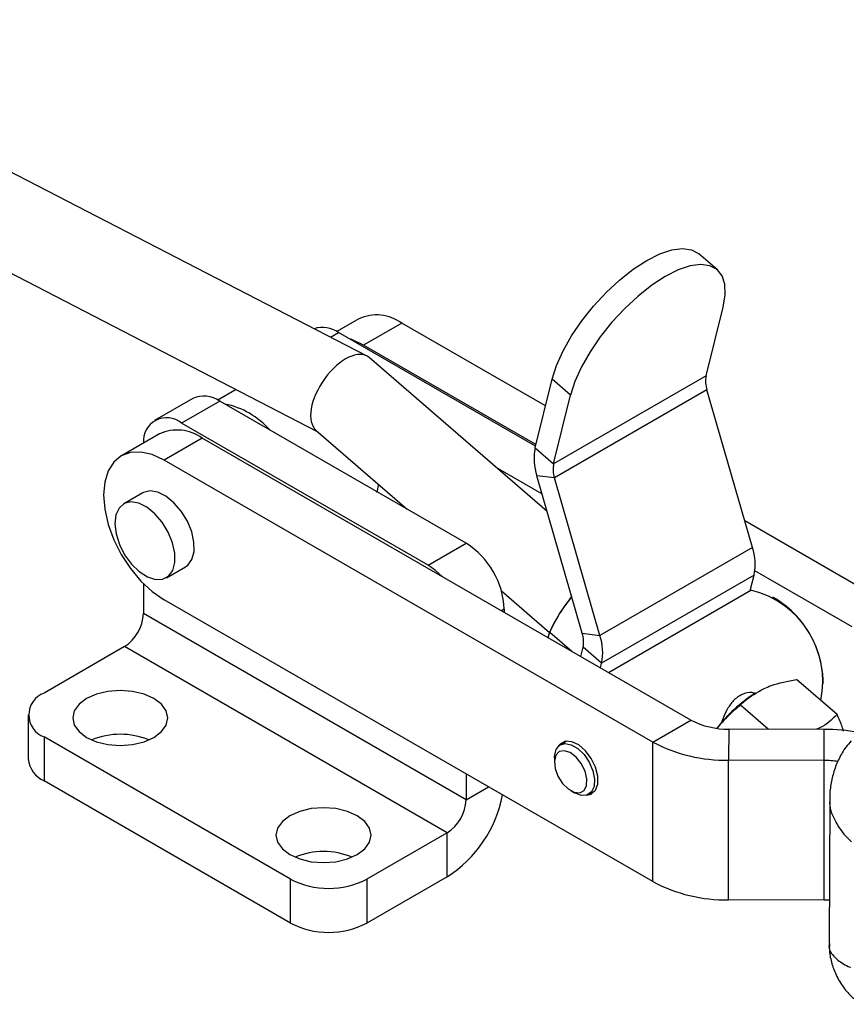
# Model space of a CAD drawing. Extents: x 28 to 416, y 116 to 277.
# Tile 17 of 20: x 299 to 356, y 167 to 235. Entities that reach past the tile are written whole.
import ezdxf

# ---------------------------------------------------------------- set-up
doc = ezdxf.new("R2010")
doc.units = 0
doc.layers.get('0').update_dxf_attribs({"linetype": 'CONTINUOUS'})

msp = doc.modelspace()

# ---------------------------------------------------------------- linework, layer by layer
at = {"color": 7, "linetype": 'CONTINUOUS'}
for p, q in [((322.7036, 211.6446), (277.4446, 235.0514)), ((274.5735, 229.4998), (319.2636, 206.3873)), ((347.1039, 217.6439), (345.8176, 218.7574)), ((346.3177, 210.2553), (347.4986, 215.0348)), ((322.1657, 214.2293), (320.6226, 213.3385)), ((325.142, 213.9346), (322.4904, 212.4038)), ((335.1448, 208.1601), (325.142, 213.9346)), ((334.4525, 205.3579), (320.7447, 213.2712)), ((334.4828, 205.4807), (322.4904, 212.4038)), ((335.2553, 200.8107), (322.8699, 211.5319)), ((334.4248, 205.2457), (335.6057, 210.0253)), ((336.892, 208.9118), (335.6057, 210.0253)), ((346.3177, 210.2553), (335.7111, 204.1322)), ((313.6292, 209.3012), (312.3583, 208.5676)), ((346.3732, 209.2833), (335.7666, 203.1603)), ((349.5421, 198.3131), (346.3732, 209.2833)), ((310.6056, 208.686), (307.9539, 207.1552)), ((312.4804, 208.5003), (309.8287, 206.9696)), ((329.6277, 198.6014), (312.4804, 208.5003)), ((335.7111, 204.1322), (336.892, 208.9118)), ((326.9761, 197.0706), (309.8287, 206.9696)), ((319.1871, 206.4535), (325.5158, 200.9752)), ((308.2887, 206.2183), (305.6371, 204.6875)), ((311.2651, 205.9235), (308.6134, 204.3928)), ((345.2645, 186.2961), (311.2651, 205.9235)), ((334.4248, 205.2457), (335.7111, 204.1322)), ((342.6129, 184.7653), (308.6134, 204.3928)), ((334.9009, 202.0375), (331.7102, 203.8795)), ((337.7046, 192.3315), (334.5357, 203.3018)), ((335.7666, 203.1603), (334.5357, 203.3018)), ((338.9355, 192.19), (335.7666, 203.1603)), ((307.1292, 202.1029), (305.8033, 201.3375)), ((359.1415, 194.3071), (349.0097, 200.156)), ((326.9761, 197.0706), (329.6277, 198.6014)), ((349.5421, 198.3131), (338.9355, 192.19)), ((308.7718, 196.1953), (310.0977, 196.9607)), ((349.653, 196.3692), (339.0464, 190.2461)), ((349.3911, 195.3091), (349.653, 196.3692)), ((356.4898, 192.7763), (349.7107, 196.6899)), ((307.1771, 195.7917), (307.1771, 193.7005)), ((332.0783, 195.2945), (335.4298, 192.3933)), ((339.5215, 189.6115), (349.4353, 195.3346)), ((351.2171, 194.7038), (350.952, 194.8569)), ((342.6129, 175.0434), (308.6134, 194.6708)), ((332.2794, 194.0086), (332.2794, 193.7922)), ((329.6277, 180.7401), (307.1771, 193.7005)), ((335.326, 192.0335), (335.4431, 192.4055)), ((335.4886, 192.5285), (335.3491, 192.208)), ((335.4431, 192.4055), (336.9678, 191.0856)), ((337.7046, 192.3315), (338.9355, 192.19)), ((305.8513, 191.4041), (300.2607, 188.1768)), ((328.3019, 178.4437), (305.8513, 191.4041)), ((337.602, 190.7196), (337.7601, 191.3596)), ((339.0464, 190.2461), (337.7601, 191.3596)), ((338.9685, 189.9307), (339.0464, 190.2461)), ((355.425, 186.6743), (352.6076, 189.1132)), ((354.4593, 188.7814), (354.4593, 189.0875)), ((349.7344, 188.1635), (349.6856, 188.1333)), ((350.6465, 185.6558), (348.7031, 187.3381)), ((299.1624, 186.646), (299.1624, 183.584)), ((342.6129, 184.7653), (345.2645, 186.2961)), ((317.408, 175.2163), (300.2607, 185.1152)), ((300.2607, 185.1152), (300.2607, 182.0532)), ((347.9015, 185.662), (347.8868, 183.4972)), ((354.5369, 185.647), (347.9015, 185.662)), ((354.5222, 183.4822), (354.5369, 185.647)), ((336.6287, 184.8294), (336.1707, 184.565)), ((342.6129, 175.0434), (342.6129, 184.7653)), ((335.7597, 183.6565), (335.7597, 183.3503)), ((354.5222, 183.4822), (347.8868, 183.4972)), ((347.8868, 173.7753), (347.8868, 183.4972)), ((354.5222, 173.7603), (354.5222, 183.4822)), ((329.6277, 182.5395), (329.6277, 180.7401)), ((317.408, 172.1543), (300.2607, 182.0532)), ((336.8975, 181.3794), (337.1626, 181.2263)), ((338.155, 181.1279), (338.6129, 181.3923)), ((354.9213, 180.8186), (354.8729, 170.739)), ((328.3019, 178.4437), (322.7114, 175.2163)), ((328.3019, 175.3816), (328.3019, 178.4437)), ((317.408, 172.1543), (317.408, 175.2163)), ((328.3019, 175.3816), (322.7114, 172.1543)), ((322.7114, 175.2163), (322.7114, 172.1543)), ((354.5222, 173.7603), (347.8868, 173.7753))]:
    msp.add_line(p, q, dxfattribs=at)
at = {"color": 8, "linetype": 'CONTINUOUS'}
for p, q in [((320.1841, 212.9476), (320.7447, 213.2712)), ((332.2794, 194.0086), (332.092, 193.9004)), ((329.6277, 180.7401), (331.1863, 181.6398))]:
    msp.add_line(p, q, dxfattribs=at)
at = {"color": 7, "linetype": 'CONTINUOUS', "flags": 128}
for points in [[(335.6057, 210.0253), (335.9093, 210.9747), (336.3649, 211.9884), (336.9586, 213.0354), (337.6723, 214.084), (338.4843, 215.1023), (339.37, 216.0593), (340.3024, 216.926), (341.2533, 217.6761), (342.1938, 218.2867), (343.0952, 218.7394), (343.9301, 219.0203), (344.6733, 219.1208), (345.3021, 219.0381), (345.7974, 218.7745), (345.8176, 218.7574)], [(347.4986, 215.0348), (347.6411, 215.8913), (347.6182, 216.6287), (347.4305, 217.2246), (347.0837, 217.661), (346.5884, 217.9246), (345.9596, 218.0074), (345.2164, 217.9068), (344.3815, 217.6259), (343.4801, 217.1733), (342.5397, 216.5626), (341.5888, 215.8126), (340.6563, 214.9458), (339.7706, 213.9888), (338.9586, 212.9705), (338.2449, 211.9219), (337.6513, 210.8749), (337.1957, 209.8613), (336.892, 208.9118)], [(322.4904, 212.4038), (321.6691, 212.7845), (321.4863, 212.8431)], [(308.6134, 204.3928), (307.7922, 204.7735), (307.0025, 204.9527), (306.2747, 204.9236), (305.6368, 204.6874), (305.1133, 204.253), (304.7243, 203.6371), (304.4848, 202.8635), (304.4039, 201.9619), (304.4848, 200.9669), (304.7243, 199.9167), (305.1133, 198.8517), (305.6368, 197.8129), (306.2747, 196.8402), (307.0025, 195.9708), (307.7922, 195.2383), (308.6134, 194.6708)], [(310.0977, 196.9607), (310.2524, 197.071), (310.5455, 197.4686), (310.6953, 198.0192), (310.6907, 198.682), (310.532, 199.4078), (310.2311, 200.1429), (309.8101, 200.8326), (309.3004, 201.4258), (308.7398, 201.8786), (308.1698, 202.1573), (307.6327, 202.2413), (307.1683, 202.1243), (307.1292, 202.1029)], [(323.4232, 202.1433), (323.5192, 202.6343), (323.5272, 202.6966)], [(305.5028, 198.5206), (305.8672, 197.8015), (306.3368, 197.154), (306.877, 196.6261), (307.4477, 196.257), (308.0065, 196.0739), (308.5119, 196.0905), (308.9266, 196.3056), (309.2197, 196.7032), (309.3695, 197.2538), (309.3649, 197.9166), (309.2062, 198.6425), (308.9053, 199.3775), (308.4843, 200.0672), (307.9746, 200.6604), (307.414, 201.1132), (306.844, 201.3919), (306.3068, 201.4759), (305.8424, 201.3589), (305.4852, 201.0497), (305.2617, 200.5711), (305.1884, 199.9587), (305.2708, 199.2579), (305.5028, 198.5206)], [(327.9562, 196.2879), (327.4934, 196.7132), (326.9761, 197.0706)], [(303.2217, 185.0897), (303.9078, 184.7858), (304.7067, 184.5948), (305.564, 184.5296), (306.4213, 184.5948), (307.2203, 184.7858), (307.9063, 185.0897), (308.4327, 185.4858), (308.7636, 185.947), (308.8765, 186.4419), (308.7636, 186.9368), (308.4327, 187.398), (307.9063, 187.7941), (307.2203, 188.098), (306.4213, 188.289), (305.564, 188.3542), (304.7067, 188.289), (303.9078, 188.098), (303.2217, 187.7941), (302.6953, 187.398), (302.3644, 186.9368), (302.2515, 186.4419), (302.3644, 185.947), (302.6953, 185.4858), (303.2217, 185.0897)], [(335.7597, 183.6565), (335.7641, 183.7824), (335.876, 184.2353), (336.1274, 184.5377), (336.4909, 184.6568), (336.9273, 184.5798), (337.3892, 184.3149), (337.8266, 183.8909), (338.192, 183.3537), (338.4459, 182.7616), (338.5608, 182.1786), (338.5242, 181.668), (338.5242, 181.668)], [(338.0105, 181.0659), (338.3274, 181.1393), (338.6223, 181.4065), (338.7781, 181.8409), (338.7781, 182.3953), (338.6223, 183.0096), (338.3274, 183.6173), (337.9255, 184.1526), (337.4601, 184.5574), (336.9816, 184.7878), (336.5419, 184.8189), (336.1887, 184.6473), (336.0448, 184.471)], [(338.0018, 181.7377), (338.0268, 182.2053), (337.8994, 182.7388), (337.6366, 183.2662), (337.2741, 183.7163), (336.8607, 184.0282), (336.4523, 184.1598), (336.1041, 184.0934), (335.863, 183.8379), (335.7617, 183.4278), (335.8138, 182.9186), (336.0123, 182.3789), (336.3304, 181.8817), (336.725, 181.4942), (337.143, 181.2685), (337.5279, 181.2354), (337.8276, 181.3991), (338.0018, 181.7377)], [(338.5242, 181.668), (338.3401, 181.2852), (338.0284, 181.0715), (337.6229, 181.0501), (337.1675, 181.2235), (337.1626, 181.2263)], [(317.3639, 176.9257), (318.0499, 176.6218), (318.8488, 176.4307), (319.7061, 176.3656), (320.5635, 176.4307), (321.3624, 176.6218), (322.0484, 176.9257), (322.5749, 177.3217), (322.9058, 177.7829), (323.0186, 178.2778), (322.9058, 178.7728), (322.5749, 179.234), (322.0484, 179.63), (321.3624, 179.9339), (320.5635, 180.1249), (319.7061, 180.1901), (318.8488, 180.1249), (318.0499, 179.9339), (317.3639, 179.63), (316.8374, 179.234), (316.5065, 178.7728), (316.3936, 178.2778), (316.5065, 177.7829), (316.8374, 177.3217), (317.3639, 176.9257)], [(354.8958, 173.7486), (354.8879, 173.7491), (354.5222, 173.7603)]]:
    msp.add_lwpolyline(points, dxfattribs=at)
at = {"color": 7, "linetype": 'CONTINUOUS'}
for centre, radius, start, end in [((323.3982, 211.5004), 2.9943, 54.382431, 114.307149), ((319.6186, 211.6608), 1.9651, 55.037679, 107.104865), ((348.2036, 209.8754), 1.9238, 168.610346, 197.922599), ((311.382, 206.967), 1.8862, 54.382315, 114.307233), ((311.7515, 202.7977), 5.5994, 41.283408, 78.721968), ((308.7937, 205.7229), 1.6203, 50.299759, 185.12537), ((309.5213, 203.4894), 2.9943, 54.382431, 114.307149), ((338.1966, 204.4859), 3.8476, 168.610339, 197.922613), ((337.597, 203.7523), 1.9238, 168.610346, 197.922599), ((326.5223, 193.7466), 5.763, 2.605471, 57.394539), ((345.8811, 197.129), 3.8477, 348.610508, 17.922537), ((344.6128, 188.3981), 10.0155, 139.620787, 155.644472), ((347.9072, 188.9894), 6.5267, 348.177038, 76.459428), ((347.4518, 188.7861), 7.014, 2.462653, 57.531972), ((304.2986, 193.8315), 2.8815, 302.605475, 357.394525), ((335.8742, 191.7395), 1.9238, 348.610134, 17.922824), ((335.2745, 191.0059), 3.8477, 348.610508, 17.922537), ((300.8417, 186.646), 1.6373, 110.783442, 249.216527), ((355.5101, 179.1768), 10.6838, 123.036423, 142.24219), ((347.806, 191.0654), 5.4042, 241.947691, 271.012323), ((305.564, 180.1063), 5.1984, 67.554955, 112.445058), ((354.5304, 173.1224), 12.5246, 79.021745, 89.970259), ((347.6958, 194.3039), 10.8084, 241.94769, 271.012342), ((301.0391, 183.7711), 1.886, 185.694849, 245.625231), ((354.513, 177.1316), 6.3506, 81.192575, 89.916759), ((323.5987, 182.7197), 8.7159, 302.657023, 349.145766), ((326.7492, 180.8711), 2.8815, 302.605475, 357.394525), ((319.7061, 171.9422), 5.1984, 67.554955, 112.445058), ((320.0597, 180.334), 5.7638, 242.609696, 297.390314), ((347.6958, 184.582), 10.8084, 241.94769, 271.012342), ((320.0597, 177.2719), 5.7638, 242.609696, 297.390314)]:
    msp.add_arc(centre, radius, start, end, dxfattribs=at)
msp.add_ellipse((321.0285, 208.9927), major_axis=(1.7616, 2.6005), ratio=0.5196179, start_param=6.2216077, end_param=9.3632003, dxfattribs=at)
for points, knots in [([(335.4431, 192.4055), (335.6574, 192.8395), (336.0898, 193.7154), (336.6836, 194.4939), (336.9832, 194.8866)], [0, 0, 0, 0, 0.495458, 1, 1, 1, 1]), ([(350.3489, 188.4909), (350.5101, 188.5594), (351.1857, 188.8467), (351.9929, 188.998), (352.6076, 189.1132)], [0, 0, 0, 0, 0.2385512, 1, 1, 1, 1]), ([(349.6851, 188.1612), (349.6279, 188.1779), (349.3517, 188.2584), (348.7981, 188.1024), (348.1983, 187.6793), (347.7096, 186.9791), (347.4879, 186.3943), (347.3659, 186.0726)], [0, 0, 0, 0, 0.05972848, 0.28879933, 0.51879606, 0.73527791, 1, 1, 1, 1]), ([(348.7031, 187.3381), (348.803, 187.4359), (349.2583, 187.8812), (349.8708, 188.2236), (350.3489, 188.4909)], [0, 0, 0, 0, 0.2195231, 1, 1, 1, 1]), ([(347.121, 185.7554), (347.3177, 185.9947), (347.7982, 186.5796), (348.367, 187.0564), (348.7031, 187.3381)], [0, 0, 0, 0, 0.4091793, 1, 1, 1, 1]), ([(355.425, 186.6743), (355.0736, 186.3321), (354.6682, 185.9373), (354.0777, 185.6822), (353.9991, 185.6482)], [0, 0, 0, 0, 0.8667745, 1, 1, 1, 1]), ([(355.8762, 185.5296), (355.8465, 185.6291), (355.7433, 185.9744), (355.5574, 186.3832), (355.425, 186.6743)], [0, 0, 0, 0, 0.2879021, 1, 1, 1, 1]), ([(356.4043, 184.8357), (356.2801, 184.6969), (355.9472, 184.3248), (355.544, 183.6075), (355.186, 182.7315), (354.987, 181.8034), (354.9048, 181.1583), (354.9264, 180.8269), (354.9274, 180.8125)], [0, 0, 0, 0, 0.1271738, 0.3408612, 0.5588997, 0.772726, 0.9900717, 1, 1, 1, 1]), ([(354.8975, 170.7412), (354.8921, 170.6111), (354.8737, 170.1716), (355.0195, 169.4256), (355.3379, 168.5182), (355.8388, 167.689), (356.4434, 166.9963), (356.9102, 166.6583), (357.1227, 166.5043)], [0, 0, 0, 0, 0.0782139, 0.2640199, 0.4518499, 0.6543824, 0.8425988, 1, 1, 1, 1])]:
    msp.add_open_spline(points, degree=3, knots=knots, dxfattribs=at)
at = {"color": 8, "linetype": 'CONTINUOUS'}
for points, knots in [([(354.9473, 180.8142), (354.9397, 180.7809), (354.8213, 180.2632), (355.1186, 179.5997), (355.6578, 178.6301), (356.0523, 178.1609), (356.4321, 177.8116), (356.436, 177.808)], [0, 0, 0, 0, 0.0331974, 0.5159648, 0.6044764, 0.9959397, 1, 1, 1, 1]), ([(354.9042, 170.7364), (354.8954, 170.71), (354.776, 170.3532), (355.0856, 169.9654), (355.6249, 169.4496), (356.002, 169.2271), (356.3422, 169.0799), (356.346, 169.0782)], [0, 0, 0, 0, 0.0392769, 0.5305961, 0.6357337, 0.9958844, 1, 1, 1, 1])]:
    msp.add_open_spline(points, degree=3, knots=knots, dxfattribs=at)

doc.saveas('drawing.dxf')
